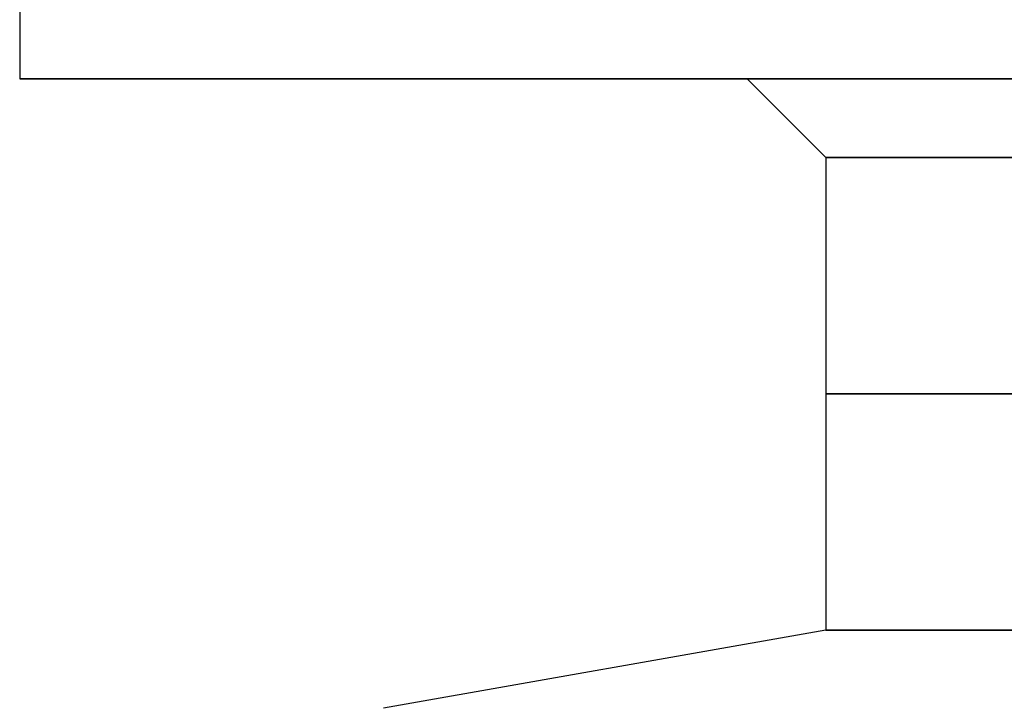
# Model space of a CAD drawing. Header units: centimetres. Extents: x -3.6 to 3.6, y -2.3 to 5.7.
# Tile 241 of 256: x -0.78 to -0.52, y 5.35 to 5.53. Entities that reach past the tile are written whole.
import ezdxf

# ---------------------------------------------------------------- set-up
doc = ezdxf.new("R2010")
doc.units = ezdxf.units.CM
doc.layers.add('Default', color=7, linetype='Continuous', true_color=0x000000)

# ---------------------------------------------------------------- blocks, each defined once
blk = doc.blocks.new('1281171819')
at = {"layer": 'Default'}
for p, q in [((-7.75, 24.9), (-7.75, 23.6)), ((-7.75, 23.6), (-5.9, 23.6)), ((-5.7, 23.4), (-5.9, 23.6)), ((-5.7, 23.4), (-5.7, 22.1984)), ((-5.7, 22.1984), (-6.825, 22))]:
    blk.add_line(p, q, dxfattribs=at)
at = {"layer": 'Default', "extrusion": (0, 1, 0)}
for centre, radius in [((0, 0, 23.6), 7.75), ((0, 0, 23.4), 5.7), ((0, 0, 22.1984), 5.7)]:
    blk.add_arc(centre, radius, 270, 90, dxfattribs=at)
at = {"layer": 'Default', "extrusion": (0, -1, 0)}
for centre, radius in [((0, 0, -23.6), 5.9), ((0, 0, -22.7992), 5.7)]:
    blk.add_arc(centre, radius, 90, 270, dxfattribs=at)
blk = doc.blocks.new('R1785_ASM23')
at = {"layer": 'Default'}
blk.add_blockref('1281171819', (0, 31.5), dxfattribs=at)
blk = doc.blocks.new('F3710XM_ASM')
at = {"layer": 'Default'}
blk.add_blockref('R1785_ASM23', (0, 0), dxfattribs=at)

msp = doc.modelspace()

# ---------------------------------------------------------------- block references
at = {"layer": 'Default', "xscale": 0.1, "yscale": 0.1, "zscale": 0.1}
msp.add_blockref('F3710XM_ASM', (0, 0), dxfattribs=at)

doc.saveas('drawing.dxf')
